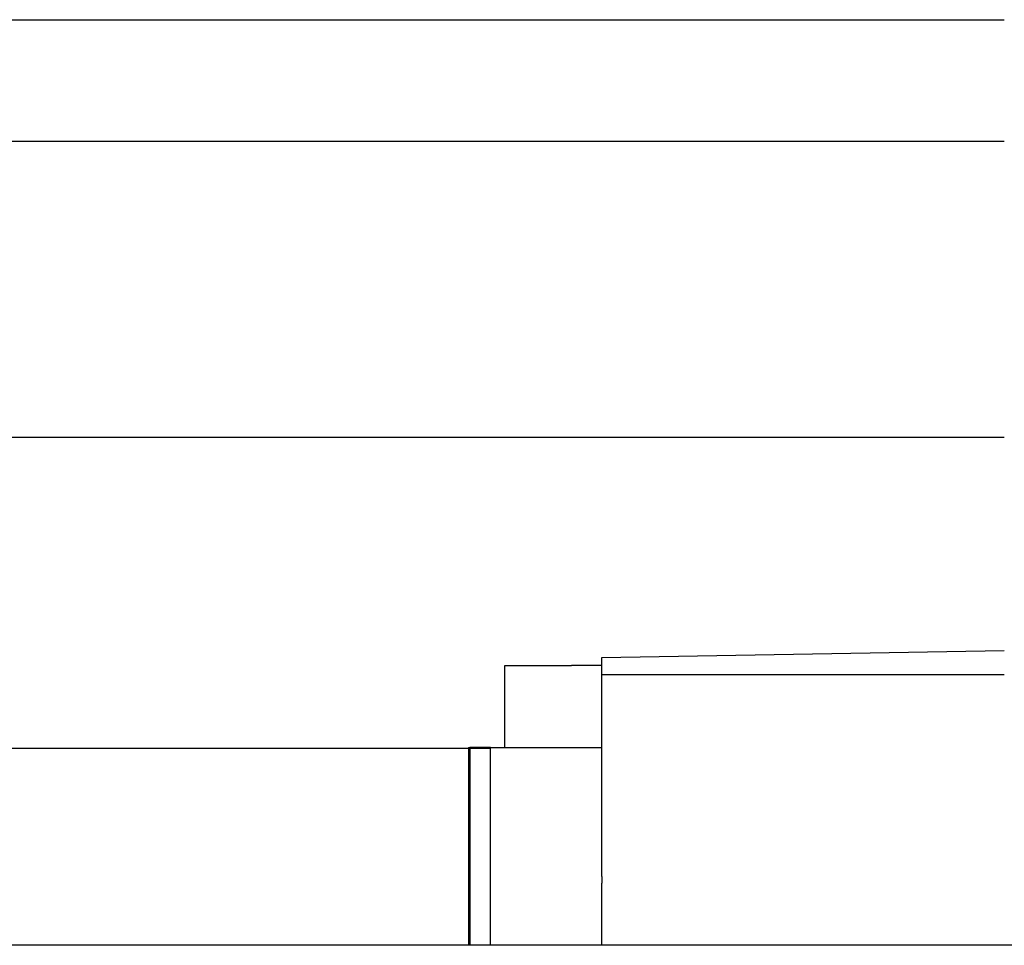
# Model space of a CAD drawing. Header units: millimetres. Extents: x 1805 to 4914, y -1594 to 860.
# Tile 148 of 256: x 2157 to 2189, y -876 to -846. Entities that reach past the tile are written whole.
import ezdxf

# ---------------------------------------------------------------- set-up
doc = ezdxf.new("R2010")
doc.units = ezdxf.units.MM
doc.layers.get('0').update_dxf_attribs({"linetype": 'CONTINUOUS'})

msp = doc.modelspace()

# ---------------------------------------------------------------- linework, layer by layer
at = {"linetype": 'Continuous'}
for p, q in [((2107.777, -845.649), (2189.131, -845.649)), ((2107.777, -849.649), (2189.131, -849.649)), ((2189.131, -859.42), (2107.777, -859.42)), ((2175.881, -866.661), (2189.131, -866.43)), ((2175.881, -867.23), (2175.881, -866.661)), ((2172.681, -869.63), (2172.681, -866.93)), ((2172.681, -866.93), (2174.881, -866.93)), ((2175.881, -866.93), (2174.881, -866.93)), ((2175.881, -873.885), (2175.881, -867.23)), ((2175.881, -867.23), (2189.131, -867.23)), ((2124.283, -869.649), (2172.208, -869.649)), ((2171.481, -869.63), (2171.481, -876.149)), ((2171.481, -869.63), (2171.531, -869.63)), ((2172.208, -869.63), (2171.531, -869.63)), ((2171.531, -869.63), (2171.531, -876.149)), ((2172.208, -869.63), (2175.881, -869.63)), ((2172.208, -876.149), (2172.208, -869.63)), ((2175.881, -873.885), (2175.881, -874.106)), ((2175.881, -876.149), (2175.881, -874.106)), ((2239.131, -876.149), (2120.777, -876.149))]:
    msp.add_line(p, q, dxfattribs=at)

doc.saveas('drawing.dxf')
